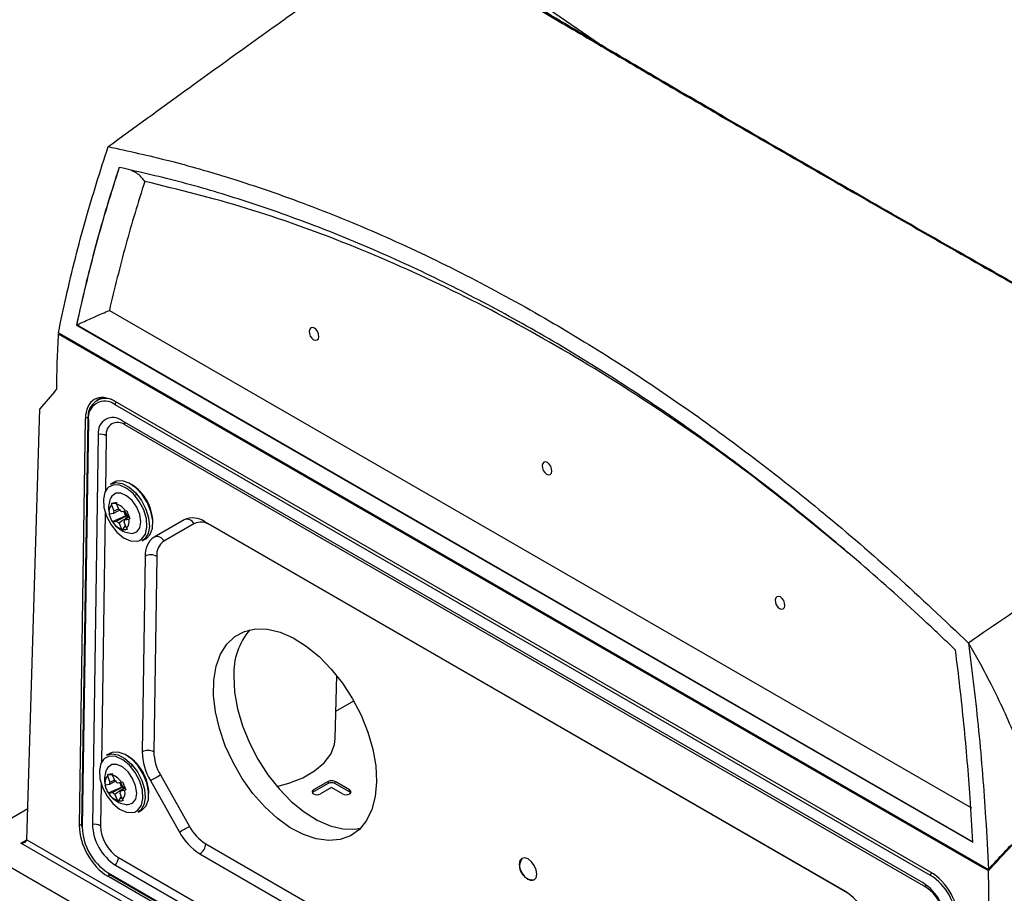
# Model space of a CAD drawing. Header units: millimetres. Extents: x -0.53 to 0.61, y -0.22 to 0.52.
# Tile 36 of 77: x 0.3 to 0.42, y -0.11 to -0.01. Entities that reach past the tile are written whole.
import ezdxf

# ---------------------------------------------------------------- set-up
doc = ezdxf.new("R2010")
doc.units = ezdxf.units.MM
doc.layers.add('FORMAT', color=7, linetype='Continuous')

msp = doc.modelspace()

# ---------------------------------------------------------------- linework, layer by layer
at = {"layer": 'FORMAT', "color": 7, "linetype": 'Continuous', "lineweight": 25}
for p, q in [((0.371663, -0.009836), (0.36213, -0.003278)), ((0.312147, -0.042181), (0.416802, -0.102597)), ((0.308193, -0.043932), (0.308161, -0.043947)), ((0.308161, -0.043947), (0.416957, -0.106753)), ((0.416987, -0.106738), (0.308193, -0.043932)), ((0.305943, -0.04502), (0.306975, -0.045615)), ((0.305962, -0.044889), (0.306977, -0.045475)), ((0.306975, -0.045615), (0.417831, -0.109611)), ((0.306977, -0.045475), (0.417833, -0.109471)), ((0.305474, -0.052052), (0.30371, -0.054142)), ((0.305474, -0.052052), (0.305719, -0.051762)), ((0.311217, -0.05275), (0.310611, -0.053105)), ((0.411831, -0.110776), (0.312837, -0.053628)), ((0.411838, -0.110376), (0.312843, -0.053228)), ((0.302129, -0.106451), (0.30371, -0.054142)), ((0.308505, -0.104725), (0.309245, -0.055305)), ((0.309524, -0.055395), (0.308784, -0.104808)), ((0.309598, -0.055498), (0.308857, -0.10491)), ((0.309602, -0.055099), (0.309245, -0.055305)), ((0.410931, -0.111699), (0.313694, -0.055566)), ((0.411273, -0.112215), (0.314037, -0.056082)), ((0.31081, -0.057231), (0.310101, -0.104595)), ((0.311776, -0.057387), (0.311675, -0.06412)), ((0.312715, -0.063023), (0.312291, -0.063259)), ((0.312425, -0.065593), (0.312411, -0.065769)), ((0.312425, -0.065593), (0.313032, -0.065635)), ((0.31303, -0.065662), (0.313044, -0.065487)), ((0.313331, -0.066399), (0.31303, -0.065662)), ((0.311637, -0.066668), (0.311182, -0.097061)), ((0.312157, -0.066901), (0.312137, -0.066878)), ((0.312642, -0.066817), (0.312157, -0.066901)), ((0.312411, -0.065769), (0.312712, -0.066506)), ((0.313477, -0.066374), (0.312642, -0.066817)), ((0.312712, -0.066506), (0.313276, -0.066264)), ((0.314114, -0.066564), (0.313629, -0.066647)), ((0.313917, -0.066598), (0.314126, -0.067108)), ((0.314274, -0.06651), (0.314114, -0.066564)), ((0.312521, -0.067818), (0.314126, -0.067108)), ((0.312521, -0.067818), (0.312541, -0.067842)), ((0.312537, -0.067813), (0.312547, -0.067831)), ((0.312541, -0.067842), (0.313026, -0.067758)), ((0.313325, -0.068006), (0.313626, -0.068744)), ((0.314245, -0.068637), (0.313944, -0.0679)), ((0.314505, -0.0673), (0.314013, -0.067588)), ((0.314013, -0.067588), (0.314498, -0.067505)), ((0.314309, -0.067077), (0.314126, -0.067108)), ((0.314498, -0.067505), (0.314658, -0.06745)), ((0.321218, -0.067605), (0.317569, -0.069711)), ((0.322416, -0.068082), (0.318768, -0.070188)), ((0.401392, -0.112672), (0.323736, -0.067842)), ((0.313626, -0.068744), (0.313751, -0.068841)), ((0.313751, -0.068841), (0.314098, -0.068277)), ((0.31437, -0.068734), (0.314245, -0.068637)), ((0.32443, -0.068271), (0.32443, -0.068243)), ((0.401806, -0.112939), (0.32443, -0.068271)), ((0.316136, -0.07016), (0.31656, -0.069924)), ((0.31649, -0.072025), (0.316134, -0.095761)), ((0.317904, -0.072039), (0.317548, -0.095776)), ((0.33958, -0.094154), (0.339743, -0.086518)), ((0.339651, -0.090843), (0.341812, -0.089596)), ((0.312221, -0.095964), (0.311797, -0.0962)), ((0.311931, -0.098535), (0.311917, -0.09871)), ((0.311917, -0.09871), (0.312218, -0.099448)), ((0.311931, -0.098535), (0.312538, -0.098577)), ((0.312218, -0.099448), (0.312836, -0.099183)), ((0.312536, -0.098604), (0.31255, -0.098428)), ((0.312837, -0.099341), (0.312536, -0.098604)), ((0.318342, -0.098583), (0.321865, -0.104829)), ((0.311144, -0.099609), (0.311067, -0.104751)), ((0.311663, -0.099843), (0.311644, -0.099819)), ((0.312149, -0.099759), (0.311663, -0.099843)), ((0.312028, -0.10076), (0.313632, -0.10005)), ((0.312984, -0.099315), (0.312149, -0.099759)), ((0.313621, -0.099505), (0.313135, -0.099589)), ((0.313423, -0.099539), (0.313632, -0.10005)), ((0.314011, -0.100241), (0.31352, -0.10053)), ((0.31378, -0.099451), (0.313621, -0.099505)), ((0.313816, -0.100018), (0.313632, -0.10005)), ((0.314005, -0.100446), (0.314164, -0.100392)), ((0.317126, -0.099271), (0.320649, -0.105517)), ((0.338691, -0.099383), (0.336923, -0.100404)), ((0.338695, -0.09963), (0.336927, -0.100651)), ((0.339115, -0.100118), (0.337772, -0.100893)), ((0.338691, -0.099383), (0.338695, -0.09963)), ((0.340459, -0.100893), (0.339115, -0.100118)), ((0.339536, -0.09963), (0.33954, -0.099383)), ((0.341304, -0.100651), (0.339536, -0.09963)), ((0.341307, -0.100404), (0.33954, -0.099383)), ((0.312028, -0.10076), (0.312048, -0.100783)), ((0.312044, -0.100755), (0.312053, -0.100772)), ((0.312048, -0.100783), (0.312533, -0.1007)), ((0.312831, -0.100948), (0.313132, -0.101685)), ((0.313258, -0.101783), (0.313604, -0.101218)), ((0.313751, -0.101579), (0.31345, -0.100841)), ((0.31352, -0.10053), (0.314005, -0.100446)), ((0.313877, -0.101676), (0.313751, -0.101579)), ((0.336927, -0.100651), (0.336923, -0.100404)), ((0.341304, -0.100651), (0.341307, -0.100404)), ((0.302242, -0.102697), (0.295045, -0.106853)), ((0.313132, -0.101685), (0.313258, -0.101783)), ((0.315642, -0.103102), (0.316066, -0.102865)), ((0.308788, -0.104562), (0.308505, -0.104725)), ((0.420786, -0.179442), (0.295045, -0.106853)), ((0.301422, -0.106853), (0.302129, -0.106444)), ((0.420786, -0.17576), (0.301422, -0.106853)), ((0.302129, -0.106451), (0.420786, -0.174951)), ((0.323851, -0.106949), (0.401507, -0.151779)), ((0.31325, -0.108623), (0.410486, -0.164756)), ((0.323131, -0.108166), (0.400788, -0.152996)), ((0.312886, -0.109533), (0.410122, -0.165666)), ((0.417831, -0.109611), (0.418863, -0.110207)), ((0.417833, -0.109471), (0.418848, -0.110057)), ((0.312277, -0.110712), (0.311979, -0.110884)), ((0.410974, -0.168033), (0.311979, -0.110884)), ((0.311985, -0.110455), (0.41098, -0.167604)), ((0.312037, -0.110573), (0.411032, -0.167722))]:
    msp.add_line(p, q, dxfattribs=at)
at = {"layer": 'FORMAT', "color": 7, "linetype": 'Continuous', "lineweight": 25, "flags": 128}
for points in [[(0.337043, -0.044315), (0.336813, -0.044239), (0.33661, -0.044282), (0.336466, -0.044438), (0.336401, -0.044683), (0.336426, -0.04498), (0.336538, -0.045284), (0.336718, -0.045548), (0.33694, -0.045732), (0.337169, -0.045808), (0.337372, -0.045765), (0.337517, -0.045609), (0.337581, -0.045364), (0.337556, -0.045067), (0.337445, -0.044764), (0.337264, -0.0445), (0.337043, -0.044315)], [(0.365327, -0.060644), (0.365097, -0.060567), (0.364895, -0.06061), (0.36475, -0.060766), (0.364686, -0.061011), (0.364711, -0.061308), (0.364822, -0.061612), (0.365002, -0.061876), (0.365224, -0.06206), (0.365454, -0.062137), (0.365656, -0.062094), (0.365801, -0.061938), (0.365865, -0.061692), (0.36584, -0.061395), (0.365729, -0.061092), (0.365549, -0.060828), (0.365327, -0.060644)], [(0.312291, -0.063259), (0.312921, -0.063081), (0.313709, -0.063202), (0.314541, -0.063634), (0.315344, -0.064339), (0.316047, -0.065255), (0.316587, -0.066301)], [(0.31656, -0.069924), (0.316602, -0.069899), (0.3171, -0.069393), (0.317379, -0.068627), (0.317415, -0.06767), (0.317204, -0.066606), (0.316765, -0.065531), (0.316136, -0.064539), (0.315375, -0.06372), (0.314548, -0.063144), (0.313729, -0.062865), (0.312991, -0.062906), (0.312715, -0.063023)], [(0.311927, -0.063762), (0.311616, -0.064246), (0.311427, -0.065089), (0.311497, -0.066099), (0.311819, -0.067177), (0.312361, -0.068216), (0.313071, -0.069115), (0.313879, -0.069787), (0.314706, -0.070166), (0.315471, -0.070213), (0.315716, -0.070147)], [(0.316325, -0.0664), (0.315782, -0.065361), (0.315072, -0.064461), (0.314264, -0.063789), (0.313438, -0.063411), (0.312673, -0.063363), (0.312045, -0.063651), (0.311927, -0.063762)], [(0.314723, -0.069237), (0.314917, -0.069246), (0.315471, -0.069062), (0.315837, -0.068571), (0.315964, -0.067839), (0.315835, -0.066965), (0.315468, -0.066067), (0.314913, -0.065267), (0.314244, -0.064672), (0.313552, -0.064363), (0.31293, -0.064381), (0.312462, -0.064725), (0.312337, -0.064936)], [(0.315716, -0.070147), (0.316098, -0.069926), (0.316528, -0.069331), (0.316717, -0.068487), (0.316647, -0.067477), (0.316325, -0.0664)], [(0.316587, -0.066301), (0.316915, -0.067382), (0.317004, -0.068404), (0.316845, -0.069275), (0.316452, -0.069918), (0.316136, -0.07016)], [(0.393611, -0.076972), (0.393381, -0.076895), (0.393179, -0.076938), (0.393034, -0.077094), (0.39297, -0.077339), (0.392995, -0.077636), (0.393106, -0.07794), (0.393286, -0.078204), (0.393508, -0.078388), (0.393738, -0.078465), (0.39394, -0.078422), (0.394085, -0.078266), (0.39415, -0.078021), (0.394124, -0.077724), (0.394013, -0.07742), (0.393833, -0.077156), (0.393611, -0.076972)], [(0.344584, -0.099412), (0.344428, -0.101187), (0.34402, -0.102769), (0.34337, -0.104115), (0.342495, -0.105192), (0.341417, -0.105971), (0.340166, -0.106432), (0.338772, -0.106563), (0.337273, -0.106361), (0.335706, -0.105831), (0.334113, -0.104987), (0.332535, -0.10385), (0.331012, -0.102451), (0.329585, -0.100824), (0.32829, -0.099013), (0.32716, -0.097065), (0.326225, -0.095029), (0.325509, -0.092959), (0.325031, -0.090907), (0.324803, -0.088928), (0.324831, -0.087073), (0.325114, -0.085389), (0.325645, -0.08392), (0.32641, -0.082705), (0.327389, -0.081774), (0.328557, -0.081152), (0.329884, -0.080855), (0.331336, -0.08089), (0.332874, -0.081257), (0.334458, -0.081947), (0.336049, -0.08294), (0.337605, -0.084213), (0.339084, -0.08573), (0.34045, -0.087455), (0.341667, -0.089341), (0.342702, -0.091339), (0.34353, -0.093399), (0.344129, -0.095467), (0.344483, -0.097488), (0.344584, -0.099412)], [(0.327259, -0.086603), (0.32736, -0.088527), (0.327714, -0.090549), (0.328313, -0.092616), (0.329141, -0.094676), (0.330177, -0.096675), (0.331393, -0.098561), (0.332759, -0.100285), (0.334239, -0.101803), (0.335794, -0.103075), (0.337385, -0.104069), (0.33897, -0.104758), (0.340508, -0.105125), (0.341959, -0.105161), (0.342634, -0.105055)], [(0.332499, -0.099982), (0.333941, -0.099598), (0.335625, -0.098935), (0.337066, -0.098103), (0.338215, -0.097131), (0.339031, -0.096052), (0.339486, -0.094905), (0.33958, -0.094154)], [(0.311433, -0.096704), (0.311122, -0.097187), (0.310933, -0.098031), (0.311003, -0.099041), (0.311325, -0.100118), (0.311868, -0.101157), (0.312578, -0.102057), (0.313386, -0.102729), (0.314212, -0.103107), (0.314977, -0.103155), (0.315223, -0.103089)], [(0.315831, -0.099342), (0.315289, -0.098302), (0.314579, -0.097403), (0.313771, -0.096731), (0.312944, -0.096353), (0.312179, -0.096305), (0.311552, -0.096593), (0.311433, -0.096704)], [(0.311797, -0.0962), (0.312428, -0.096023), (0.313215, -0.096144), (0.314047, -0.096576), (0.31485, -0.097281), (0.315553, -0.098197), (0.316093, -0.099242)], [(0.316066, -0.102865), (0.316108, -0.102841), (0.316606, -0.102335), (0.316886, -0.101569), (0.316921, -0.100612), (0.31671, -0.099548), (0.316271, -0.098473), (0.315643, -0.097481), (0.314881, -0.096661), (0.314054, -0.096086), (0.313235, -0.095807), (0.312497, -0.095848), (0.312221, -0.095964)], [(0.31423, -0.102178), (0.314423, -0.102188), (0.314978, -0.102004), (0.315343, -0.101513), (0.31547, -0.100781), (0.315341, -0.099907), (0.314975, -0.099009), (0.314419, -0.098208), (0.31375, -0.097613), (0.313058, -0.097304), (0.312436, -0.097323), (0.311969, -0.097666), (0.311843, -0.097878)], [(0.315223, -0.103089), (0.315605, -0.102867), (0.316034, -0.102272), (0.316223, -0.101429), (0.316153, -0.100419), (0.315831, -0.099342)], [(0.316093, -0.099242), (0.316422, -0.100324), (0.316511, -0.101345), (0.316351, -0.102217), (0.315958, -0.10286), (0.315642, -0.103102)], [(0.336923, -0.100404), (0.336793, -0.100516), (0.336748, -0.100649), (0.336793, -0.100781), (0.336923, -0.100893), (0.337118, -0.100969), (0.337348, -0.100995), (0.337577, -0.100969), (0.337772, -0.100893)], [(0.336927, -0.100651), (0.336798, -0.100762), (0.336789, -0.100775)], [(0.340459, -0.100893), (0.340654, -0.100969), (0.340883, -0.100995), (0.341113, -0.100969), (0.341307, -0.100893), (0.341438, -0.100781), (0.341483, -0.100649), (0.341438, -0.100516), (0.341307, -0.100404)], [(0.341442, -0.100775), (0.341433, -0.100762), (0.341304, -0.100651)], [(0.364029, -0.110637), (0.363956, -0.110118), (0.363732, -0.109585), (0.363392, -0.109118), (0.362987, -0.10879), (0.36258, -0.108649), (0.362232, -0.108719), (0.361996, -0.108987), (0.361908, -0.109413), (0.361982, -0.109932), (0.362206, -0.110466), (0.362546, -0.110932), (0.36295, -0.11126), (0.363358, -0.111401), (0.363706, -0.111332), (0.363942, -0.111063), (0.364029, -0.110637)]]:
    msp.add_lwpolyline(points, dxfattribs=at)
at = {"layer": 'FORMAT', "color": 7, "linetype": 'Continuous', "lineweight": 25}
for centre, radius, start, end in [((0.311695, -0.05499), 0.0021233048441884, 51.628666, 188.366954), ((0.311588, -0.055205), 0.0020116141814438, 51.628666, 188.366954), ((0.313221, -0.05365), 0.0003851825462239, 122.652262, 176.770346), ((0.309646, -0.055385), 0.0001223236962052, 184.687322, 246.542918), ((0.309644, -0.055409), 0.0001205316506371, 114.332762, 173.687069), ((0.312583, -0.05697), 0.0017912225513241, 51.628666, 188.366954), ((0.313166, -0.057183), 0.0014042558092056, 51.628666, 188.366954), ((0.313446, -0.056039), 0.0005925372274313, 355.794018, 34.214462), ((0.311055, -0.058777), 0.0015658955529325, 62.586342, 98.998362), ((0.311901, -0.067998), 0.0055295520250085, 0.523942, 57.723148), ((0.312367, -0.067563), 0.0020128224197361, 29.74723, 70.765302), ((0.313266, -0.066555), 0.0011616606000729, 137.407895, 197.336561), ((0.313302, -0.066802), 0.0006598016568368, 153.37843, 181.366027), ((0.312739, -0.067415), 0.0011756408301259, 40.761798, 59.750734), ((0.31531, -0.066098), 0.0014000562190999, 200.989582, 224.371504), ((0.314289, -0.066843), 0.0020128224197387, 209.74723, 250.765302), ((0.313917, -0.066991), 0.0011756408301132, 220.761798, 239.750734), ((0.313354, -0.067604), 0.0006598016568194, 333.37843, 1.366027), ((0.313389, -0.067851), 0.00116166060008, 317.407895, 17.336561), ((0.315049, -0.066349), 0.001037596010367, 224.565202, 235.94733), ((0.321571, -0.06846), 0.0009255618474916, 24.124234, 112.45653), ((0.322272, -0.0699), 0.0025258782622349, 54.575566, 114.663042), ((0.323259, -0.069918), 0.0020207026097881, 54.575566, 114.663042), ((0.319072, -0.07182), 0.0025901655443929, 125.467754, 184.524242), ((0.317923, -0.070566), 0.0009255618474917, 24.124234, 112.45653), ((0.31997, -0.071875), 0.0020721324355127, 125.467754, 184.524242), ((0.317183, -0.073423), 0.0015608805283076, 62.483357, 116.356852), ((0.335354, -0.086243), 0.0081026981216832, 139.314896, 182.552991), ((0.316827, -0.09716), 0.0015608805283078, 62.483357, 116.356852), ((0.311407, -0.100939), 0.0055295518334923, 0.523938, 57.723154), ((0.323297, -0.095632), 0.0071637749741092, 181.035919, 210.528608), ((0.323279, -0.095672), 0.0057310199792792, 181.035919, 210.528608), ((0.312772, -0.099497), 0.0011616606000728, 137.407895, 197.336561), ((0.311873, -0.100504), 0.0020128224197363, 29.74723, 70.765302), ((0.263792, -0.00355), 0.1095760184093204, 299.126069, 299.856385), ((0.312808, -0.099743), 0.0006598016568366, 153.37843, 181.366027), ((0.312245, -0.100357), 0.0011756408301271, 40.761798, 59.750734), ((0.314817, -0.099039), 0.0014000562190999, 200.989582, 224.371504), ((0.314555, -0.09929), 0.0010375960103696, 224.565202, 235.94733), ((0.339115, -0.100202), 0.000922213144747, 62.609672, 117.390328), ((0.339115, -0.100442), 0.0009141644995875, 62.609672, 117.390328), ((0.313795, -0.099785), 0.0020128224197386, 209.74723, 250.765302), ((0.313423, -0.099932), 0.0011756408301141, 220.761798, 239.750734), ((0.31286, -0.100546), 0.0006598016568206, 333.37843, 1.366027), ((0.312896, -0.100792), 0.0011616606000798, 317.407895, 17.336561), ((0.308906, -0.104798), 0.0001223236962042, 184.687322, 246.542918), ((0.315671, -0.104722), 0.0068160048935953, 181.583469, 237.266909), ((0.316168, -0.104427), 0.0060692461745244, 181.583469, 237.266909), ((0.310346, -0.106142), 0.0015658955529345, 62.586342, 98.998362), ((0.315823, -0.10462), 0.0047580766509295, 181.583469, 237.266909), ((0.267315, -0.009797), 0.1095760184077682, 299.126069, 299.856385), ((0.326845, -0.102153), 0.005653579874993, 208.249201, 238.015049), ((0.326875, -0.102172), 0.0070669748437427, 208.249201, 238.015049), ((0.322317, -0.106864), 0.0015363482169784, 302.022276, 356.822881), ((0.311704, -0.108532), 0.0015482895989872, 319.735614, 356.647911), ((0.363609, -0.109668), 0.0016602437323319, 144.535802, 273.711298), ((0.31211, -0.110471), 0.0001255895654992, 172.804366, 234.550255), ((0.412217, -0.110799), 0.0003864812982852, 123.563464, 176.715148), ((0.408146, -0.11651), 0.0068160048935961, 1.583469, 57.266909), ((0.407649, -0.116805), 0.0060692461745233, 1.583469, 57.266909), ((0.410639, -0.112181), 0.0006356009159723, 356.896685, 30.149108), ((0.408701, -0.116218), 0.0047580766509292, 1.583469, 57.266909), ((0.397649, -0.118666), 0.007066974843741, 28.249201, 58.015049)]:
    msp.add_arc(centre, radius, start, end, dxfattribs=at)
for centre, major_axis, ratio, start_param, end_param in [((0.312781, -0.057346), (-0.002433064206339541, 0.004368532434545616), 0.587367, 5.506906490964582, 7.0777028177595), ((0.31204, -0.106766), (-0.002433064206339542, 0.00436853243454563), 0.587367, 0.7945175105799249, 2.365313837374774), ((0.301422, -0.106444), (0.0007071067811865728, 0), 0.577382, 4.712388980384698, 6.265732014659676), ((0.411776, -0.114494), (-0.002433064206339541, 0.004368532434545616), 0.587367, 3.936110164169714, 5.506906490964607)]:
    msp.add_ellipse(centre, major_axis=major_axis, ratio=ratio, start_param=start_param, end_param=end_param, dxfattribs=at)
for points, knots in [([(0.4959993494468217, -0.0270218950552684), (0.4954073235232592, -0.0266604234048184), (0.4896980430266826, -0.0231745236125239), (0.4788711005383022, -0.0165957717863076), (0.4660767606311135, -0.0089451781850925), (0.4532829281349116, -0.0014239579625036), (0.4430489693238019, 0.0044694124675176), (0.4300426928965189, 0.0118092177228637), (0.4175090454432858, 0.0187616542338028), (0.407536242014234, 0.0241967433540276), (0.4028929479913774, 0.0267272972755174)], [0, 0, 0, 0, 0.0190706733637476, 0.1839105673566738, 0.3487517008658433, 0.431171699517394, 0.5960150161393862, 0.6784350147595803, 0.8502807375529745, 1, 1, 1, 1]), ([(0.3120059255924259, -0.0222804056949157), (0.3151598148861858, -0.0199817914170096), (0.3206800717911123, -0.0159585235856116), (0.3285195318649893, -0.0103093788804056), (0.3359143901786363, -0.0050150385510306), (0.3409420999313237, -0.0014600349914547), (0.3436357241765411, 0.0004445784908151)], [0, 0, 0, 0, 0.2970298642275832, 0.5198917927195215, 0.7427792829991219, 1, 1, 1, 1]), ([(0.3558726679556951, -0.0005866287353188), (0.3578634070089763, -0.0017790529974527), (0.3618505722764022, -0.0041673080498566), (0.3683761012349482, -0.0080348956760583), (0.3753117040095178, -0.0121165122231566), (0.3820199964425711, -0.0160362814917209), (0.3883448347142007, -0.0197114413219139), (0.3950298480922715, -0.0235786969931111), (0.4028735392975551, -0.0280933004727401), (0.4119967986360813, -0.0333152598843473), (0.4214928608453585, -0.0387226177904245), (0.4298237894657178, -0.0434433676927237), (0.4367956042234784, -0.047380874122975), (0.4404827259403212, -0.0494571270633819), (0.442327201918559, -0.0504957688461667)], [0, 0, 0, 0, 0.0907393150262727, 0.1817378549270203, 0.2735639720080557, 0.3656843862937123, 0.4330269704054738, 0.5004901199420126, 0.5975501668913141, 0.6949720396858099, 0.7934857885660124, 0.8923580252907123, 0.9461522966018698, 1, 1, 1, 1]), ([(0.4426874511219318, -0.050608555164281), (0.4384884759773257, -0.0482413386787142), (0.4301322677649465, -0.0435304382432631), (0.4180537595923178, -0.0366720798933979), (0.4064395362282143, -0.0300386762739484), (0.3953917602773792, -0.0236840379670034), (0.3849764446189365, -0.017647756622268), (0.3752569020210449, -0.0119656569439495), (0.3661476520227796, -0.0065929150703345), (0.3606994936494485, -0.0033347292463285), (0.3579610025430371, -0.0016970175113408)], [0, 0, 0, 0, 0.1258061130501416, 0.2503615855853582, 0.3759518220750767, 0.5010626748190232, 0.6251170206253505, 0.7496461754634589, 0.8741608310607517, 1, 1, 1, 1]), ([(0.3059618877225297, -0.0448888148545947), (0.3062690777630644, -0.0434256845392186), (0.306910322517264, -0.0403714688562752), (0.3080088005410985, -0.0358223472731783), (0.3096308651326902, -0.0296740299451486), (0.3110553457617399, -0.0252395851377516), (0.3120059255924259, -0.0222804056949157)], [0, 0, 0, 0, 0.1866999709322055, 0.389727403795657, 0.592754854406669, 1, 1, 1, 1]), ([(0.3120059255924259, -0.0222804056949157), (0.3144579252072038, -0.0228212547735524), (0.3193662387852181, -0.0239039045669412), (0.3274571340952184, -0.0262374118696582), (0.3362654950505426, -0.0292716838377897), (0.3458084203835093, -0.0332017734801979), (0.3554064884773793, -0.0377879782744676), (0.3646631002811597, -0.0428288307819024), (0.3735347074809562, -0.0482224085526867), (0.3820179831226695, -0.0538924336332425), (0.3904594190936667, -0.0600519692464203), (0.3990403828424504, -0.0668659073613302), (0.407735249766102, -0.0743126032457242), (0.4135362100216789, -0.0798145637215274), (0.4164406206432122, -0.0825692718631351)], [0, 0, 0, 0, 0.0705151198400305, 0.1411543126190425, 0.2304933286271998, 0.3200844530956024, 0.4104465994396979, 0.5010691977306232, 0.5815030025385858, 0.6621202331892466, 0.7432971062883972, 0.8246627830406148, 0.9122125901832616, 1, 1, 1, 1]), ([(0.3133414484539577, -0.024809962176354), (0.3128770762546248, -0.0262507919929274), (0.3120329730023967, -0.0288698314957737), (0.3109089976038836, -0.0327559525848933), (0.3099239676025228, -0.0364273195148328), (0.3090009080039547, -0.0401529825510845), (0.3084413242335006, -0.0426822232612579), (0.3081614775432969, -0.0439470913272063)], [0, 0, 0, 0, 0.2339663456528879, 0.4252876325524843, 0.616683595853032, 0.8083042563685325, 1, 1, 1, 1]), ([(0.308192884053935, -0.0439322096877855), (0.308944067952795, -0.0406487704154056), (0.3104464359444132, -0.0340818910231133), (0.3123972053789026, -0.0278913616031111), (0.3133725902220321, -0.02479609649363)], [0, 0, 0, 0, 0.4999999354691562, 1, 1, 1, 1]), ([(0.4148600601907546, -0.0834154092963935), (0.4135418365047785, -0.0821608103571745), (0.4095835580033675, -0.0783935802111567), (0.4028789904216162, -0.0724137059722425), (0.3947162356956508, -0.0656414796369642), (0.3864475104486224, -0.0593144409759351), (0.3780978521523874, -0.0534409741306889), (0.3696822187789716, -0.0480351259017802), (0.3612201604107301, -0.0431080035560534), (0.3527308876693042, -0.0386701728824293), (0.3444808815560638, -0.0348497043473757), (0.3364882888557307, -0.0316000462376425), (0.3287448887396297, -0.0288803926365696), (0.3210162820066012, -0.0265637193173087), (0.3158997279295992, -0.0253945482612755), (0.3133414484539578, -0.024809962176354)], [0, 0, 0, 0, 0.0410545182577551, 0.1232759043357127, 0.2054973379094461, 0.2877178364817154, 0.3699382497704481, 0.452064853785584, 0.5342853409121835, 0.6165056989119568, 0.6986324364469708, 0.773683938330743, 0.8487353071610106, 0.9243675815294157, 1, 1, 1, 1]), ([(0.3164425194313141, -0.026509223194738), (0.3163470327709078, -0.0263741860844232), (0.3159661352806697, -0.0258355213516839), (0.3153674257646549, -0.0254057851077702), (0.3149005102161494, -0.0251967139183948), (0.3148434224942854, -0.0251711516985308)], [0, 0, 0, 0, 0.2269955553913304, 0.9054881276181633, 1, 1, 1, 1]), ([(0.316442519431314, -0.026509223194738), (0.3156503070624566, -0.0290568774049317), (0.3140659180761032, -0.0341520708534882), (0.3127865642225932, -0.0395045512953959), (0.3121469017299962, -0.0421807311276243)], [0, 0, 0, 0, 0.5000112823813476, 1, 1, 1, 1]), ([(0.4018497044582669, -0.0716439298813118), (0.3982791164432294, -0.0686975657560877), (0.3906886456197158, -0.0624340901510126), (0.3788123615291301, -0.0540467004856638), (0.3663590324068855, -0.046282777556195), (0.3538221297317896, -0.0396028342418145), (0.3412791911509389, -0.0340491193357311), (0.3287782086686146, -0.0295426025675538), (0.3205533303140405, -0.0275200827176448), (0.3164425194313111, -0.0265092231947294)], [0, 0, 0, 0, 0.1289837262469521, 0.2741977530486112, 0.419438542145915, 0.5646542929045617, 0.709832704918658, 0.854973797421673, 1, 1, 1, 1]), ([(0.3081933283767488, -0.0439324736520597), (0.3082228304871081, -0.0439184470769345), (0.3083767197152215, -0.0438452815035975), (0.3091271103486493, -0.0435046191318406), (0.3101427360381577, -0.0430498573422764), (0.3113202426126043, -0.0425312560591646), (0.3118709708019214, -0.0422977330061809), (0.3121469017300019, -0.0421807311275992)], [0, 0, 0, 0, 0.0241295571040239, 0.12586485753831, 0.5003523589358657, 0.7496619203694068, 1, 1, 1, 1]), ([(0.3059429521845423, -0.0450195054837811), (0.3058840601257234, -0.0461298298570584), (0.305766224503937, -0.0483514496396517), (0.3057348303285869, -0.0506250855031), (0.3057191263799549, -0.0517624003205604)], [0, 0, 0, 0, 0.4997814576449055, 1, 1, 1, 1]), ([(0.4495998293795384, -0.0607271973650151), (0.44733793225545, -0.0621463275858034), (0.4428139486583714, -0.0649847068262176), (0.4350112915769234, -0.0700162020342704), (0.4262009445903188, -0.0758354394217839), (0.4196942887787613, -0.0803245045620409), (0.4164406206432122, -0.0825692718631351)], [0, 0, 0, 0, 0.2027032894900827, 0.4054235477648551, 0.702680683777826, 1, 1, 1, 1]), ([(0.3123424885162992, -0.0649498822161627), (0.3123275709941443, -0.0649734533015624), (0.31217458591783, -0.065215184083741), (0.3120769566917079, -0.0657570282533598), (0.312021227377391, -0.0663864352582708), (0.3121251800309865, -0.066739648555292), (0.3121582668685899, -0.0668520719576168)], [0, 0, 0, 0, 0.0427446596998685, 0.4383633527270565, 0.8212380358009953, 1, 1, 1, 1]), ([(0.3124248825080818, -0.0655934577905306), (0.312469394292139, -0.0655832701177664), (0.3125587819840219, -0.0655628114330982), (0.3127126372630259, -0.0655349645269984), (0.3128735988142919, -0.0655094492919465), (0.3129869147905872, -0.0654943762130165), (0.3130437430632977, -0.0654868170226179)], [0, 0, 0, 0, 0.2677112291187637, 0.5376124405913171, 0.7681113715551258, 1, 1, 1, 1]), ([(0.3154895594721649, -0.0645698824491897), (0.3154398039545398, -0.0645626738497), (0.3153806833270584, -0.0645541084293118), (0.3153223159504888, -0.0645518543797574), (0.3153131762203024, -0.0645530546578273), (0.315312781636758, -0.0645531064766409)], [0, 0, 0, 0, 0.8356207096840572, 0.9929033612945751, 1, 1, 1, 1]), ([(0.3125213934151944, -0.0678183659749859), (0.3124755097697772, -0.0677400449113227), (0.3123833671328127, -0.0675827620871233), (0.3122781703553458, -0.0673432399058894), (0.3121943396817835, -0.0671079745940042), (0.3121562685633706, -0.0669545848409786), (0.3121371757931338, -0.0668776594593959)], [0, 0, 0, 0, 0.2677112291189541, 0.5376124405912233, 0.7681113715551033, 1, 1, 1, 1]), ([(0.3142736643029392, -0.0665095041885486), (0.3143030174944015, -0.0665970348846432), (0.3143619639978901, -0.0667728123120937), (0.3144583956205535, -0.0670172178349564), (0.3145568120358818, -0.0672443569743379), (0.3146241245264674, -0.06738145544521), (0.3146578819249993, -0.0674502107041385)], [0, 0, 0, 0, 0.2677112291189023, 0.5376124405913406, 0.768111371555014, 1, 1, 1, 1]), ([(0.3125470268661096, -0.067830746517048), (0.3125741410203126, -0.06788224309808), (0.3127420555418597, -0.068201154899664), (0.3132261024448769, -0.0686480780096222), (0.3139400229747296, -0.0690875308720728), (0.3144618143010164, -0.069176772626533), (0.3147031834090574, -0.0692180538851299)], [0, 0, 0, 0, 0.0656578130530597, 0.4066105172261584, 0.7255111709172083, 1, 1, 1, 1]), ([(0.3130264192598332, -0.0677581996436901), (0.3134136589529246, -0.0675523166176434), (0.3138408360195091, -0.0673252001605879), (0.3142693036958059, -0.0670979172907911), (0.3143093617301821, -0.0670766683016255)], [0, 0, 0, 0, 0.9065086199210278, 1, 1, 1, 1]), ([(0.3144675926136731, -0.0672082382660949), (0.314432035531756, -0.0672332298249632), (0.3140517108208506, -0.0675005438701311), (0.3136703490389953, -0.0677657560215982), (0.313324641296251, -0.0680061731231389)], [0, 0, 0, 0, 0.0934913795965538, 1, 1, 1, 1]), ([(0.3143701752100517, -0.0687344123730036), (0.3143091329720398, -0.0687538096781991), (0.3141865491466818, -0.0687927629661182), (0.3140239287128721, -0.0688254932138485), (0.3138775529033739, -0.0688428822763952), (0.3137934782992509, -0.0688416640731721), (0.3137513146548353, -0.0688410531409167)], [0, 0, 0, 0, 0.2677112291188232, 0.5376124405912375, 0.7681113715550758, 1, 1, 1, 1]), ([(0.4169568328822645, -0.1067533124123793), (0.4168562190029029, -0.104954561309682), (0.4166733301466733, -0.1016849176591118), (0.4163030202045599, -0.0969053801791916), (0.4158940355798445, -0.0924329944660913), (0.4154200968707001, -0.0879373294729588), (0.4150467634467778, -0.0849229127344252), (0.4148600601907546, -0.0834154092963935)], [0, 0, 0, 0, 0.2339663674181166, 0.4252876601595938, 0.6166836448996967, 0.808304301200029, 1, 1, 1, 1]), ([(0.4164406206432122, -0.0825692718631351), (0.4168790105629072, -0.0861365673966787), (0.4175365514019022, -0.0914871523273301), (0.4181559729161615, -0.098543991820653), (0.4185668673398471, -0.1041559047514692), (0.4187490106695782, -0.1079752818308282), (0.418848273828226, -0.1100567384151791)], [0, 0, 0, 0, 0.384835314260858, 0.5772143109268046, 0.7695933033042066, 1, 1, 1, 1]), ([(0.4164406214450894, -0.082569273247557), (0.4168765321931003, -0.0833340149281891), (0.4177493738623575, -0.0848652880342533), (0.4191216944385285, -0.0874580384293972), (0.420551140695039, -0.0903464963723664), (0.42145371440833, -0.0924274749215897), (0.4219060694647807, -0.0934704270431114)], [0, 0, 0, 0, 0.206181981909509, 0.4128464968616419, 0.7057283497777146, 0.9999999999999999, 0.9999999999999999, 0.9999999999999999, 0.9999999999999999]), ([(0.4188630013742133, -0.1102068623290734), (0.4188731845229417, -0.1101958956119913), (0.4189405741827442, -0.1101233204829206), (0.4192355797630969, -0.1098037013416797), (0.4201487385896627, -0.1088177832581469), (0.4225636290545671, -0.1062210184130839), (0.426323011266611, -0.1022289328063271), (0.4310402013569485, -0.0973077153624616), (0.4357795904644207, -0.0924431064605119), (0.4389566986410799, -0.0892531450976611), (0.4405454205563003, -0.0876579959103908)], [0, 0, 0, 0, 0.0014203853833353, 0.009399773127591, 0.0413172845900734, 0.1290921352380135, 0.346704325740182, 0.5643623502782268, 0.7821581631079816, 1, 1, 1, 1]), ([(0.4188826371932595, -0.117090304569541), (0.418943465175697, -0.1170270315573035), (0.4192476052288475, -0.1167106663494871), (0.420525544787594, -0.1153834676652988), (0.4227214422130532, -0.1131199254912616), (0.4256596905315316, -0.1101266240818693), (0.4286084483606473, -0.107158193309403), (0.4315674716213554, -0.1042146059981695), (0.4345380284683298, -0.1012954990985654), (0.4375189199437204, -0.0983989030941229), (0.4395148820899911, -0.0964890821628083), (0.4405129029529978, -0.0955341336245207)], [0, 0, 0, 0, 0.0085417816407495, 0.0427089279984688, 0.1793787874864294, 0.3160486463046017, 0.4527293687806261, 0.5894426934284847, 0.7261668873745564, 0.8630779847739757, 1, 1, 1, 1]), ([(0.3118488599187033, -0.0978915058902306), (0.3118339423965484, -0.0979150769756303), (0.3116809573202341, -0.0981568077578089), (0.311583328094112, -0.0986986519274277), (0.311527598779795, -0.0993280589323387), (0.3116315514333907, -0.0996812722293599), (0.3116646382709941, -0.0997936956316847)], [0, 0, 0, 0, 0.0427446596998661, 0.438363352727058, 0.821238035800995, 1, 1, 1, 1]), ([(0.314995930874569, -0.0975115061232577), (0.3149461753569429, -0.0975042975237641), (0.3148870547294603, -0.0974957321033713), (0.3148286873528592, -0.0974934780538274), (0.3148195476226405, -0.0974946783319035), (0.3148191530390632, -0.0974947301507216)], [0, 0, 0, 0, 0.8356207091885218, 0.9929033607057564, 0.9999999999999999, 0.9999999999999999, 0.9999999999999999, 0.9999999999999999]), ([(0.3119312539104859, -0.0985350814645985), (0.3119757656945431, -0.0985248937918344), (0.312065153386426, -0.0985044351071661), (0.31221900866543, -0.0984765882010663), (0.312379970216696, -0.0984510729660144), (0.3124932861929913, -0.0984359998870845), (0.3125501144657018, -0.0984284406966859)], [0, 0, 0, 0, 0.2677112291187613, 0.5376124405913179, 0.7681113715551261, 1, 1, 1, 1]), ([(0.3120277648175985, -0.1007599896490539), (0.3119818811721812, -0.1006816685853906), (0.3118897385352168, -0.1005243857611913), (0.3117845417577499, -0.1002848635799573), (0.3117007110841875, -0.1000495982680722), (0.3116626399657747, -0.0998962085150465), (0.3116435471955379, -0.0998192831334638)], [0, 0, 0, 0, 0.2677112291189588, 0.5376124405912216, 0.768111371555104, 1, 1, 1, 1]), ([(0.3125327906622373, -0.1006998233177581), (0.3129200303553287, -0.1004939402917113), (0.3133472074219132, -0.1002668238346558), (0.31377567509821, -0.1000395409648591), (0.3138157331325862, -0.1000182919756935)], [0, 0, 0, 0, 0.9065086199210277, 1, 1, 1, 1]), ([(0.3139739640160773, -0.1001498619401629), (0.3139384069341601, -0.1001748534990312), (0.3135580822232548, -0.100442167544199), (0.3131767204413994, -0.1007073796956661), (0.3128310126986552, -0.1009477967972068)], [0, 0, 0, 0, 0.0934913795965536, 1, 1, 1, 1]), ([(0.3137800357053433, -0.0994511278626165), (0.3138093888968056, -0.0995386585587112), (0.3138683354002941, -0.0997144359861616), (0.3139647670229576, -0.0999588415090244), (0.3140631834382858, -0.1001859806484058), (0.3141304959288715, -0.1003230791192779), (0.3141642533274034, -0.1003918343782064)], [0, 0, 0, 0, 0.2677112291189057, 0.5376124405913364, 0.7681113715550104, 1, 1, 1, 1]), ([(0.3120533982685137, -0.100772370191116), (0.3120805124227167, -0.100823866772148), (0.3122484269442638, -0.1011427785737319), (0.312732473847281, -0.1015897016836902), (0.3134463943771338, -0.1020291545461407), (0.3139681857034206, -0.1021183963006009), (0.3142095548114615, -0.1021596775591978)], [0, 0, 0, 0, 0.0656578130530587, 0.4066105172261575, 0.7255111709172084, 1, 1, 1, 1]), ([(0.3138765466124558, -0.1016760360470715), (0.3138155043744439, -0.1016954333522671), (0.3136929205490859, -0.1017343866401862), (0.3135303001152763, -0.1017671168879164), (0.313383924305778, -0.1017845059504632), (0.313299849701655, -0.1017832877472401), (0.3132576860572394, -0.1017826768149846)], [0, 0, 0, 0, 0.2677112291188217, 0.5376124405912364, 0.7681113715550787, 1, 1, 1, 1]), ([(0.4188482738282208, -0.11005673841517), (0.4188953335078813, -0.1100064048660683), (0.4193784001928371, -0.1094897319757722), (0.4202948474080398, -0.1085066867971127), (0.4211798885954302, -0.1075590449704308), (0.4216310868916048, -0.107077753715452), (0.4216470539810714, -0.107060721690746)], [0, 0, 0, 0, 0.0503269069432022, 0.5166047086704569, 0.982893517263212, 1, 1, 1, 1]), ([(0.4188826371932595, -0.117090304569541), (0.4189009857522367, -0.1159555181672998), (0.4189376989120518, -0.1136849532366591), (0.418887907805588, -0.1113665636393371), (0.4188630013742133, -0.1102068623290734)], [0, 0, 0, 0, 0.4997815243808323, 1, 1, 1, 1])]:
    msp.add_open_spline(points, degree=3, knots=knots, dxfattribs=at)

doc.saveas('drawing.dxf')
